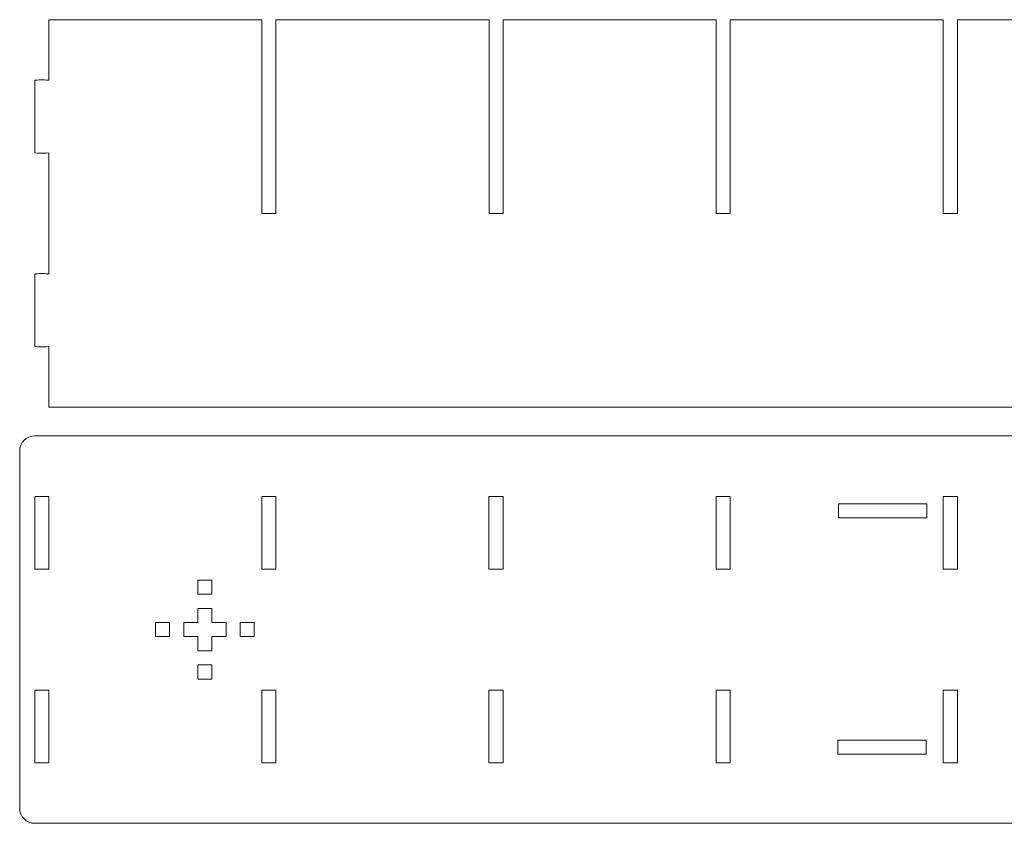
# Model space of a CAD drawing. Header units: millimetres. Extents: x -1094 to 1155, y -1556 to 1707.
# Tile 103 of 149: x -15 to 264, y 975 to 1203. Entities that reach past the tile are written whole.
import ezdxf

# ---------------------------------------------------------------- set-up
doc = ezdxf.new("R2010")
doc.units = ezdxf.units.MM
doc.header["$MEASUREMENT"] = 0
doc.layers.add('Layer 1', color=7, linetype='Continuous')

msp = doc.modelspace()

# ---------------------------------------------------------------- linework, layer by layer
at = {"layer": 'Layer 1', "color": 250, "lineweight": 9}
for points, knots in [([(314.9918, 1147.9422), (314.9918, 1147.9422), (310.9918, 1147.9422), (310.9918, 1147.9422), (310.9918, 1147.9422), (310.9918, 1147.9422), (310.9918, 1202.8022), (310.9918, 1202.8022), (310.9918, 1202.8022), (310.9918, 1202.8022), (250.6918, 1202.8022), (250.6918, 1202.8022), (250.6918, 1202.8022), (250.6918, 1202.8022), (250.6918, 1147.9422), (250.6918, 1147.9422), (250.6918, 1147.9422), (250.6918, 1147.9422), (246.6918, 1147.9422), (246.6918, 1147.9422), (246.6918, 1147.9422), (246.6918, 1147.9422), (246.6918, 1202.8022), (246.6918, 1202.8022), (246.6918, 1202.8022), (246.6918, 1202.8022), (186.4018, 1202.8022), (186.4018, 1202.8022), (186.4018, 1202.8022), (186.4018, 1202.8022), (186.4018, 1147.9422), (186.4018, 1147.9422), (186.4018, 1147.9422), (186.4018, 1147.9422), (182.4018, 1147.9422), (182.4018, 1147.9422), (182.4018, 1147.9422), (182.4018, 1147.9422), (182.4018, 1202.8022), (182.4018, 1202.8022), (182.4018, 1202.8022), (182.4018, 1202.8022), (122.1018, 1202.8022), (122.1018, 1202.8022), (122.1018, 1202.8022), (122.1018, 1202.8022), (122.1018, 1147.9422), (122.1018, 1147.9422), (122.1018, 1147.9422), (122.1018, 1147.9422), (118.1118, 1147.9422), (118.1118, 1147.9422), (118.1118, 1147.9422), (118.1118, 1147.9422), (118.1118, 1202.8022), (118.1118, 1202.8022), (118.1118, 1202.8022), (118.1118, 1202.8022), (57.8118, 1202.8022), (57.8118, 1202.8022), (57.8118, 1202.8022), (57.8118, 1202.8022), (57.8118, 1147.9422), (57.8118, 1147.9422), (57.8118, 1147.9422), (57.8118, 1147.9422), (53.8118, 1147.9422), (53.8118, 1147.9422), (53.8118, 1147.9422), (53.8118, 1147.9422), (53.8118, 1202.8022), (53.8118, 1202.8022), (53.8118, 1202.8022), (53.8118, 1202.8022), (-6.4882, 1202.8022), (-6.4882, 1202.8022), (-6.4882, 1202.8022), (-6.4882, 1202.8022), (-6.4882, 1185.6622), (-6.4882, 1185.6622), (-6.4882, 1185.6622), (-8.6982, 1185.8122), (-8.2782, 1185.8122), (-10.4882, 1185.6622), (-10.4882, 1185.6622), (-10.4882, 1185.6622), (-10.4882, 1165.0922), (-10.4882, 1165.0922), (-10.4882, 1165.0922), (-8.2782, 1164.9422), (-8.6982, 1164.9422), (-6.4882, 1165.0922), (-6.4882, 1165.0922), (-6.4882, 1165.0922), (-6.4882, 1130.8022), (-6.4882, 1130.8022), (-6.4882, 1130.8022), (-8.6982, 1130.9522), (-8.2782, 1130.9522), (-10.4882, 1130.8022), (-10.4882, 1130.8022), (-10.4882, 1130.8022), (-10.4882, 1110.2322), (-10.4882, 1110.2322), (-10.4882, 1110.2322), (-8.2782, 1110.0822), (-8.6982, 1110.0822), (-6.4882, 1110.2322), (-6.4882, 1110.2322), (-6.4882, 1110.2322), (-6.4882, 1093.0922), (-6.4882, 1093.0922), (-6.4882, 1093.0922), (-6.4882, 1093.0922), (375.2818, 1093.0922), (375.2818, 1093.0922), (375.2818, 1093.0922), (375.2818, 1093.0922), (375.2818, 1110.2322), (375.2818, 1110.2322), (375.2818, 1110.2322), (377.5018, 1110.0822), (377.0718, 1110.0822), (379.2818, 1110.2322), (379.2818, 1110.2322), (379.2818, 1110.2322), (379.2818, 1130.8022), (379.2818, 1130.8022), (379.2818, 1130.8022), (377.0718, 1130.9522), (377.5018, 1130.9522), (375.2818, 1130.8022), (375.2818, 1130.8022), (375.2818, 1130.8022), (375.2818, 1165.0922), (375.2818, 1165.0922), (375.2818, 1165.0922), (377.5018, 1164.9422), (377.0718, 1164.9422), (379.2818, 1165.0922), (379.2818, 1165.0922), (379.2818, 1165.0922), (379.2818, 1185.6622), (379.2818, 1185.6622), (379.2818, 1185.6622), (377.0718, 1185.8122), (377.5018, 1185.8122), (375.2818, 1185.6622), (375.2818, 1185.6622), (375.2818, 1185.6622), (375.2818, 1202.8022), (375.2818, 1202.8022), (375.2818, 1202.8022), (375.2818, 1202.8022), (314.9918, 1202.8022), (314.9918, 1202.8022), (314.9918, 1202.8022), (314.9918, 1202.8022), (314.9918, 1147.9422), (314.9918, 1147.9422)], [0, 0, 0, 0, 0.02439024, 0.02439024, 0.02439024, 0.02439024, 0.04878049, 0.04878049, 0.04878049, 0.04878049, 0.07317073, 0.07317073, 0.07317073, 0.07317073, 0.09756098, 0.09756098, 0.09756098, 0.09756098, 0.12195122, 0.12195122, 0.12195122, 0.12195122, 0.14634146, 0.14634146, 0.14634146, 0.14634146, 0.17073171, 0.17073171, 0.17073171, 0.17073171, 0.19512195, 0.19512195, 0.19512195, 0.19512195, 0.2195122, 0.2195122, 0.2195122, 0.2195122, 0.24390244, 0.24390244, 0.24390244, 0.24390244, 0.26829268, 0.26829268, 0.26829268, 0.26829268, 0.29268293, 0.29268293, 0.29268293, 0.29268293, 0.31707317, 0.31707317, 0.31707317, 0.31707317, 0.34146341, 0.34146341, 0.34146341, 0.34146341, 0.36585366, 0.36585366, 0.36585366, 0.36585366, 0.3902439, 0.3902439, 0.3902439, 0.3902439, 0.41463415, 0.41463415, 0.41463415, 0.41463415, 0.43902439, 0.43902439, 0.43902439, 0.43902439, 0.46341463, 0.46341463, 0.46341463, 0.46341463, 0.48780488, 0.48780488, 0.48780488, 0.48780488, 0.51219512, 0.51219512, 0.51219512, 0.51219512, 0.53658537, 0.53658537, 0.53658537, 0.53658537, 0.56097561, 0.56097561, 0.56097561, 0.56097561, 0.58536585, 0.58536585, 0.58536585, 0.58536585, 0.6097561, 0.6097561, 0.6097561, 0.6097561, 0.63414634, 0.63414634, 0.63414634, 0.63414634, 0.65853659, 0.65853659, 0.65853659, 0.65853659, 0.68292683, 0.68292683, 0.68292683, 0.68292683, 0.70731707, 0.70731707, 0.70731707, 0.70731707, 0.73170732, 0.73170732, 0.73170732, 0.73170732, 0.75609756, 0.75609756, 0.75609756, 0.75609756, 0.7804878, 0.7804878, 0.7804878, 0.7804878, 0.80487805, 0.80487805, 0.80487805, 0.80487805, 0.82926829, 0.82926829, 0.82926829, 0.82926829, 0.85365854, 0.85365854, 0.85365854, 0.85365854, 0.87804878, 0.87804878, 0.87804878, 0.87804878, 0.90243902, 0.90243902, 0.90243902, 0.90243902, 0.92682927, 0.92682927, 0.92682927, 0.92682927, 0.95121951, 0.95121951, 0.95121951, 0.95121951, 1, 1, 1, 1]), ([(379.2818, 1084.9622), (381.6218, 1084.9622), (383.5318, 1083.0522), (383.5318, 1080.7122), (383.5318, 1080.7122), (383.5318, 1080.7122), (383.5318, 979.4922), (383.5318, 979.4922), (383.5318, 979.4922), (383.5318, 977.1622), (381.6218, 975.2422), (379.2818, 975.2422), (379.2818, 975.2422), (379.2818, 975.2422), (-10.4882, 975.2422), (-10.4882, 975.2422), (-10.4882, 975.2422), (-12.8282, 975.2422), (-14.7382, 977.1622), (-14.7382, 979.4922), (-14.7382, 979.4922), (-14.7382, 979.4922), (-14.7382, 1080.7122), (-14.7382, 1080.7122), (-14.7382, 1080.7122), (-14.7382, 1083.0522), (-12.8282, 1084.9622), (-10.4882, 1084.9622), (-10.4882, 1084.9622), (-10.4882, 1084.9622), (379.2818, 1084.9622), (379.2818, 1084.9622)], [0, 0, 0, 0, 0.11111111, 0.11111111, 0.11111111, 0.11111111, 0.22222222, 0.22222222, 0.22222222, 0.22222222, 0.33333333, 0.33333333, 0.33333333, 0.33333333, 0.44444444, 0.44444444, 0.44444444, 0.44444444, 0.55555556, 0.55555556, 0.55555556, 0.55555556, 0.66666667, 0.66666667, 0.66666667, 0.66666667, 0.77777778, 0.77777778, 0.77777778, 0.77777778, 1, 1, 1, 1]), ([(-10.4882, 1047.2422), (-10.4882, 1047.2422), (-6.4882, 1047.2422), (-6.4882, 1047.2422), (-6.4882, 1047.2422), (-6.4882, 1047.2422), (-6.4882, 1067.8222), (-6.4882, 1067.8222), (-6.4882, 1067.8222), (-6.4882, 1067.8222), (-10.4882, 1067.8222), (-10.4882, 1067.8222), (-10.4882, 1067.8222), (-10.4882, 1067.8222), (-10.4882, 1047.2422), (-10.4882, 1047.2422)], [0, 0, 0, 0, 0.2, 0.2, 0.2, 0.2, 0.4, 0.4, 0.4, 0.4, 0.6, 0.6, 0.6, 0.6, 1, 1, 1, 1]), ([(53.8018, 1047.2422), (53.8018, 1047.2422), (57.8018, 1047.2422), (57.8018, 1047.2422), (57.8018, 1047.2422), (57.8018, 1047.2422), (57.8018, 1067.8222), (57.8018, 1067.8222), (57.8018, 1067.8222), (57.8018, 1067.8222), (53.8018, 1067.8222), (53.8018, 1067.8222), (53.8018, 1067.8222), (53.8018, 1067.8222), (53.8018, 1047.2422), (53.8018, 1047.2422)], [0, 0, 0, 0, 0.2, 0.2, 0.2, 0.2, 0.4, 0.4, 0.4, 0.4, 0.6, 0.6, 0.6, 0.6, 1, 1, 1, 1]), ([(118.1018, 1047.2422), (118.1018, 1047.2422), (122.1018, 1047.2422), (122.1018, 1047.2422), (122.1018, 1047.2422), (122.1018, 1047.2422), (122.1018, 1067.8222), (122.1018, 1067.8222), (122.1018, 1067.8222), (122.1018, 1067.8222), (118.1018, 1067.8222), (118.1018, 1067.8222), (118.1018, 1067.8222), (118.1018, 1067.8222), (118.1018, 1047.2422), (118.1018, 1047.2422)], [0, 0, 0, 0, 0.2, 0.2, 0.2, 0.2, 0.4, 0.4, 0.4, 0.4, 0.6, 0.6, 0.6, 0.6, 1, 1, 1, 1]), ([(186.4018, 1047.2422), (186.4018, 1047.2422), (182.3918, 1047.2422), (182.3918, 1047.2422), (182.3918, 1047.2422), (182.3918, 1047.2422), (182.3918, 1067.8222), (182.3918, 1067.8222), (182.3918, 1067.8222), (182.3918, 1067.8222), (186.4018, 1067.8222), (186.4018, 1067.8222), (186.4018, 1067.8222), (186.4018, 1067.8222), (186.4018, 1047.2422), (186.4018, 1047.2422)], [0, 0, 0, 0, 0.2, 0.2, 0.2, 0.2, 0.4, 0.4, 0.4, 0.4, 0.6, 0.6, 0.6, 0.6, 1, 1, 1, 1]), ([(250.6918, 1047.2422), (250.6918, 1047.2422), (246.7018, 1047.2422), (246.7018, 1047.2422), (246.7018, 1047.2422), (246.7018, 1047.2422), (246.7018, 1067.8222), (246.7018, 1067.8222), (246.7018, 1067.8222), (246.7018, 1067.8222), (250.6918, 1067.8222), (250.6918, 1067.8222), (250.6918, 1067.8222), (250.6918, 1067.8222), (250.6918, 1047.2422), (250.6918, 1047.2422)], [0, 0, 0, 0, 0.2, 0.2, 0.2, 0.2, 0.4, 0.4, 0.4, 0.4, 0.6, 0.6, 0.6, 0.6, 1, 1, 1, 1]), ([(242.0518, 1061.7522), (242.0518, 1061.7522), (242.0518, 1065.7522), (242.0518, 1065.7522), (242.0518, 1065.7522), (242.0518, 1065.7522), (217.0518, 1065.7522), (217.0518, 1065.7522), (217.0518, 1065.7522), (217.0518, 1065.7522), (217.0518, 1061.7522), (217.0518, 1061.7522), (217.0518, 1061.7522), (217.0518, 1061.7522), (242.0518, 1061.7522), (242.0518, 1061.7522)], [0, 0, 0, 0, 0.2, 0.2, 0.2, 0.2, 0.4, 0.4, 0.4, 0.4, 0.6, 0.6, 0.6, 0.6, 1, 1, 1, 1]), ([(39.6818, 1040.1022), (39.6818, 1040.1022), (35.6818, 1040.1022), (35.6818, 1040.1022), (35.6818, 1040.1022), (35.6818, 1040.1022), (35.6818, 1044.1022), (35.6818, 1044.1022), (35.6818, 1044.1022), (35.6818, 1044.1022), (39.6818, 1044.1022), (39.6818, 1044.1022), (39.6818, 1044.1022), (39.6818, 1044.1022), (39.6818, 1040.1022), (39.6818, 1040.1022)], [0, 0, 0, 0, 0.2, 0.2, 0.2, 0.2, 0.4, 0.4, 0.4, 0.4, 0.6, 0.6, 0.6, 0.6, 1, 1, 1, 1]), ([(43.6818, 1032.1022), (43.6818, 1032.1022), (43.6818, 1028.1022), (43.6818, 1028.1022), (43.6818, 1028.1022), (43.6818, 1028.1022), (39.6818, 1028.1022), (39.6818, 1028.1022), (39.6818, 1028.1022), (39.6818, 1028.1022), (39.6818, 1024.1022), (39.6818, 1024.1022), (39.6818, 1024.1022), (39.6818, 1024.1022), (35.6818, 1024.1022), (35.6818, 1024.1022), (35.6818, 1024.1022), (35.6818, 1024.1022), (35.6818, 1028.1022), (35.6818, 1028.1022), (35.6818, 1028.1022), (35.6818, 1028.1022), (31.6818, 1028.1022), (31.6818, 1028.1022), (31.6818, 1028.1022), (31.6818, 1028.1022), (31.6818, 1032.1022), (31.6818, 1032.1022), (31.6818, 1032.1022), (31.6818, 1032.1022), (35.6818, 1032.1022), (35.6818, 1032.1022), (35.6818, 1032.1022), (35.6818, 1032.1022), (35.6818, 1036.1022), (35.6818, 1036.1022), (35.6818, 1036.1022), (35.6818, 1036.1022), (39.6818, 1036.1022), (39.6818, 1036.1022), (39.6818, 1036.1022), (39.6818, 1036.1022), (39.6818, 1032.1022), (39.6818, 1032.1022), (39.6818, 1032.1022), (39.6818, 1032.1022), (43.6818, 1032.1022), (43.6818, 1032.1022)], [0, 0, 0, 0, 0.07692308, 0.07692308, 0.07692308, 0.07692308, 0.15384615, 0.15384615, 0.15384615, 0.15384615, 0.23076923, 0.23076923, 0.23076923, 0.23076923, 0.30769231, 0.30769231, 0.30769231, 0.30769231, 0.38461538, 0.38461538, 0.38461538, 0.38461538, 0.46153846, 0.46153846, 0.46153846, 0.46153846, 0.53846154, 0.53846154, 0.53846154, 0.53846154, 0.61538462, 0.61538462, 0.61538462, 0.61538462, 0.69230769, 0.69230769, 0.69230769, 0.69230769, 0.76923077, 0.76923077, 0.76923077, 0.76923077, 0.84615385, 0.84615385, 0.84615385, 0.84615385, 1, 1, 1, 1]), ([(23.6818, 1028.1022), (23.6818, 1028.1022), (23.6818, 1032.1022), (23.6818, 1032.1022), (23.6818, 1032.1022), (23.6818, 1032.1022), (27.6818, 1032.1022), (27.6818, 1032.1022), (27.6818, 1032.1022), (27.6818, 1032.1022), (27.6818, 1028.1022), (27.6818, 1028.1022), (27.6818, 1028.1022), (27.6818, 1028.1022), (23.6818, 1028.1022), (23.6818, 1028.1022)], [0, 0, 0, 0, 0.2, 0.2, 0.2, 0.2, 0.4, 0.4, 0.4, 0.4, 0.6, 0.6, 0.6, 0.6, 1, 1, 1, 1]), ([(47.6718, 1028.1022), (47.6718, 1028.1022), (47.6718, 1032.1022), (47.6718, 1032.1022), (47.6718, 1032.1022), (47.6718, 1032.1022), (51.6718, 1032.1022), (51.6718, 1032.1022), (51.6718, 1032.1022), (51.6718, 1032.1022), (51.6718, 1028.1022), (51.6718, 1028.1022), (51.6718, 1028.1022), (51.6718, 1028.1022), (47.6718, 1028.1022), (47.6718, 1028.1022)], [0, 0, 0, 0, 0.2, 0.2, 0.2, 0.2, 0.4, 0.4, 0.4, 0.4, 0.6, 0.6, 0.6, 0.6, 1, 1, 1, 1]), ([(39.6818, 1016.1022), (39.6818, 1016.1022), (35.6818, 1016.1022), (35.6818, 1016.1022), (35.6818, 1016.1022), (35.6818, 1016.1022), (35.6818, 1020.1022), (35.6818, 1020.1022), (35.6818, 1020.1022), (35.6818, 1020.1022), (39.6818, 1020.1022), (39.6818, 1020.1022), (39.6818, 1020.1022), (39.6818, 1020.1022), (39.6818, 1016.1022), (39.6818, 1016.1022)], [0, 0, 0, 0, 0.2, 0.2, 0.2, 0.2, 0.4, 0.4, 0.4, 0.4, 0.6, 0.6, 0.6, 0.6, 1, 1, 1, 1]), ([(-10.4882, 992.3922), (-10.4882, 992.3922), (-6.4882, 992.3922), (-6.4882, 992.3922), (-6.4882, 992.3922), (-6.4882, 992.3922), (-6.4882, 1012.9622), (-6.4882, 1012.9622), (-6.4882, 1012.9622), (-6.4882, 1012.9622), (-10.4882, 1012.9622), (-10.4882, 1012.9622), (-10.4882, 1012.9622), (-10.4882, 1012.9622), (-10.4882, 992.3922), (-10.4882, 992.3922)], [0, 0, 0, 0, 0.2, 0.2, 0.2, 0.2, 0.4, 0.4, 0.4, 0.4, 0.6, 0.6, 0.6, 0.6, 1, 1, 1, 1]), ([(53.8018, 992.3922), (53.8018, 992.3922), (57.8018, 992.3922), (57.8018, 992.3922), (57.8018, 992.3922), (57.8018, 992.3922), (57.8018, 1012.9622), (57.8018, 1012.9622), (57.8018, 1012.9622), (57.8018, 1012.9622), (53.8018, 1012.9622), (53.8018, 1012.9622), (53.8018, 1012.9622), (53.8018, 1012.9622), (53.8018, 992.3922), (53.8018, 992.3922)], [0, 0, 0, 0, 0.2, 0.2, 0.2, 0.2, 0.4, 0.4, 0.4, 0.4, 0.6, 0.6, 0.6, 0.6, 1, 1, 1, 1]), ([(118.1018, 992.3922), (118.1018, 992.3922), (122.1018, 992.3922), (122.1018, 992.3922), (122.1018, 992.3922), (122.1018, 992.3922), (122.1018, 1012.9622), (122.1018, 1012.9622), (122.1018, 1012.9622), (122.1018, 1012.9622), (118.1018, 1012.9622), (118.1018, 1012.9622), (118.1018, 1012.9622), (118.1018, 1012.9622), (118.1018, 992.3922), (118.1018, 992.3922)], [0, 0, 0, 0, 0.2, 0.2, 0.2, 0.2, 0.4, 0.4, 0.4, 0.4, 0.6, 0.6, 0.6, 0.6, 1, 1, 1, 1]), ([(186.4018, 992.3922), (186.4018, 992.3922), (182.3918, 992.3922), (182.3918, 992.3922), (182.3918, 992.3922), (182.3918, 992.3922), (182.3918, 1012.9622), (182.3918, 1012.9622), (182.3918, 1012.9622), (182.3918, 1012.9622), (186.4018, 1012.9622), (186.4018, 1012.9622), (186.4018, 1012.9622), (186.4018, 1012.9622), (186.4018, 992.3922), (186.4018, 992.3922)], [0, 0, 0, 0, 0.2, 0.2, 0.2, 0.2, 0.4, 0.4, 0.4, 0.4, 0.6, 0.6, 0.6, 0.6, 1, 1, 1, 1]), ([(250.6918, 992.3922), (250.6918, 992.3922), (246.7018, 992.3922), (246.7018, 992.3922), (246.7018, 992.3922), (246.7018, 992.3922), (246.7018, 1012.9622), (246.7018, 1012.9622), (246.7018, 1012.9622), (246.7018, 1012.9622), (250.6918, 1012.9622), (250.6918, 1012.9622), (250.6918, 1012.9622), (250.6918, 1012.9622), (250.6918, 992.3922), (250.6918, 992.3922)], [0, 0, 0, 0, 0.2, 0.2, 0.2, 0.2, 0.4, 0.4, 0.4, 0.4, 0.6, 0.6, 0.6, 0.6, 1, 1, 1, 1]), ([(241.8418, 998.8322), (241.8418, 998.8322), (241.8418, 994.8322), (241.8418, 994.8322), (241.8418, 994.8322), (241.8418, 994.8322), (216.8418, 994.8322), (216.8418, 994.8322), (216.8418, 994.8322), (216.8418, 994.8322), (216.8418, 998.8322), (216.8418, 998.8322), (216.8418, 998.8322), (216.8418, 998.8322), (241.8418, 998.8322), (241.8418, 998.8322)], [0, 0, 0, 0, 0.2, 0.2, 0.2, 0.2, 0.4, 0.4, 0.4, 0.4, 0.6, 0.6, 0.6, 0.6, 1, 1, 1, 1])]:
    msp.add_open_spline(points, degree=3, knots=knots, dxfattribs=at)

doc.saveas('drawing.dxf')
